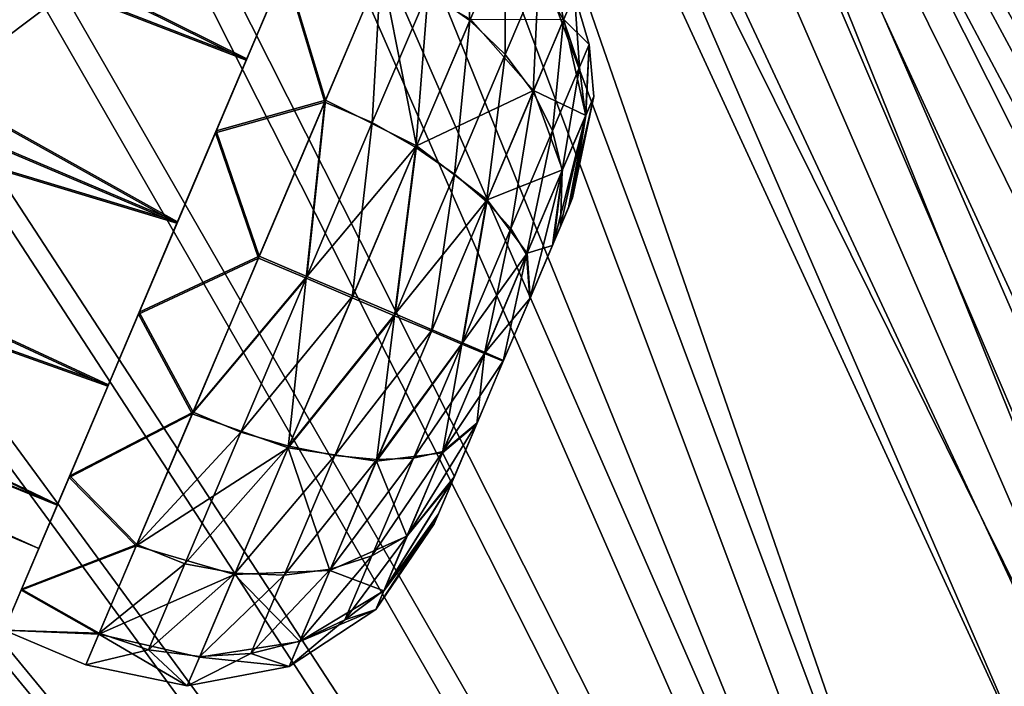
# Model space of a CAD drawing. Header units: metres. Extents: x -904 to 0, y -908 to 0.
# Tile 121 of 154: x -144 to -88, y -205 to -168. Entities that reach past the tile are written whole.
import ezdxf

# ---------------------------------------------------------------- set-up
doc = ezdxf.new("R2010")
doc.units = ezdxf.units.M

msp = doc.modelspace()

# ---------------------------------------------------------------- linework, layer by layer
at = {"layer": 'None012316'}
for points in [[(-194.26532, -138.723145, 1812.802979), (-196.80455, -144.705307, 1817.122925), (-130.988586, -170.090027, 1815.971558)], [(-194.238892, -138.660889, 1784.518921), (-130.956253, -170.01384, 1781.330688), (-196.770035, -144.623993, 1780.167969)], [(-194.26532, -138.723145, 1812.802979), (-130.988586, -170.090027, 1815.971558), (-128.12146, -163.335358, 1808.668579)], [(-128.102783, -163.291367, 1788.668579), (-130.956253, -170.01384, 1781.330688), (-194.238892, -138.660889, 1784.518921)], [(-196.80455, -144.705307, 1817.122925), (-199.796432, -151.75386, 1818.627075), (-134.898331, -179.300964, 1818.627197)], [(-196.770035, -144.623993, 1780.167969), (-134.860992, -179.212982, 1778.627319), (-199.759079, -151.665878, 1778.627319)], [(-196.80455, -144.705307, 1817.122925), (-134.898331, -179.300964, 1818.627197), (-130.988586, -170.090027, 1815.971558)], [(-130.956253, -170.01384, 1781.330688), (-134.860992, -179.212982, 1778.627319), (-196.770035, -144.623993, 1780.167969)], [(-134.860992, -179.212982, 1778.627319), (-202.750961, -158.714447, 1780.13147), (-199.759079, -151.665878, 1778.627319)], [(-199.796432, -151.75386, 1818.627075), (-202.785461, -158.795715, 1817.086426), (-134.898331, -179.300964, 1818.627197)], [(-202.785461, -158.795715, 1817.086426), (-205.316605, -164.758835, 1812.735474), (-138.80307, -188.500122, 1815.923828)], [(-138.770721, -188.423935, 1781.282837), (-205.290207, -164.696625, 1784.451416), (-202.750961, -158.714447, 1780.13147)], [(-134.898331, -179.300964, 1818.627197), (-202.785461, -158.795715, 1817.086426), (-138.80307, -188.500122, 1815.923828)], [(-134.860992, -179.212982, 1778.627319), (-138.770721, -188.423935, 1781.282837), (-202.750961, -158.714447, 1780.13147)], [(-118.663712, -161.324692, 1808.05188), (-120.726036, -166.183319, 1816.010132), (-118.367081, -167.843079, 1815.410278)], [(-116.375923, -163.152115, 1807.726685), (-118.663712, -161.324692, 1808.05188), (-118.367081, -167.843079, 1815.410278)], [(-130.988586, -170.090027, 1815.971558), (-128.807587, -164.951828, 1818.210205), (-128.12146, -163.335358, 1808.668579)], [(-128.102783, -163.291367, 1788.668579), (-128.771103, -164.86586, 1779.118774), (-130.956253, -170.01384, 1781.330688)], [(-116.375923, -163.152115, 1807.726685), (-118.367081, -167.843079, 1815.410278), (-116.364288, -169.764496, 1814.434326)], [(-114.488914, -165.346329, 1807.19751), (-116.375923, -163.152115, 1807.726685), (-116.364288, -169.764496, 1814.434326)], [(-113.824844, -163.782349, 1798.680908), (-114.488914, -165.346329, 1807.19751), (-113.070839, -167.820358, 1806.486572)], [(-112.462166, -166.386398, 1798.676392), (-113.824844, -163.782349, 1798.680908), (-113.070839, -167.820358, 1806.486572)], [(-205.316605, -164.758835, 1812.735474), (-207.004517, -168.735352, 1806.236694), (-141.65654, -195.22258, 1808.585815)], [(-141.637863, -195.178589, 1788.585815), (-206.990234, -168.701691, 1790.929443), (-205.290207, -164.696625, 1784.451416)], [(-138.80307, -188.500122, 1815.923828), (-205.316605, -164.758835, 1812.735474), (-141.65654, -195.22258, 1808.585815)], [(-138.770721, -188.423935, 1781.282837), (-141.637863, -195.178589, 1788.585815), (-205.290207, -164.696625, 1784.451416)], [(-132.728806, -174.189789, 1823.013672), (-128.807587, -164.951828, 1818.210205), (-130.988586, -170.090027, 1815.971558)], [(-128.807587, -164.951828, 1818.210205), (-132.728806, -174.189789, 1823.013672), (-126.560593, -172.454849, 1821.746948)], [(-128.771103, -164.86586, 1779.118774), (-132.683289, -174.082581, 1774.267334), (-130.956253, -170.01384, 1781.330688)], [(-126.517464, -172.353256, 1775.553101), (-132.683289, -174.082581, 1774.267334), (-128.771103, -164.86586, 1779.118774)], [(-123.386536, -164.977112, 1816.347046), (-128.807587, -164.951828, 1818.210205), (-126.560593, -172.454849, 1821.746948)], [(-123.353523, -164.899338, 1780.991821), (-126.517464, -172.353256, 1775.553101), (-128.771103, -164.86586, 1779.118774)], [(-123.879539, -173.61264, 1821.387207), (-123.386536, -164.977112, 1816.347046), (-126.560593, -172.454849, 1821.746948)], [(-126.517464, -172.353256, 1775.553101), (-123.353523, -164.899338, 1780.991821), (-121.370773, -174.919464, 1776.696655)], [(-120.726036, -166.183319, 1816.010132), (-123.386536, -164.977112, 1816.347046), (-123.879539, -173.61264, 1821.387207)], [(-123.353523, -164.899338, 1780.991821), (-118.335815, -167.769424, 1781.925293), (-121.370773, -174.919464, 1776.696655)], [(-114.488914, -165.346329, 1807.19751), (-116.364288, -169.764496, 1814.434326), (-114.790627, -171.871994, 1813.123047)], [(-113.070839, -167.820358, 1806.486572), (-114.488914, -165.346329, 1807.19751), (-114.790627, -171.871994, 1813.123047)], [(-120.726036, -166.183319, 1816.010132), (-123.879539, -173.61264, 1821.387207), (-121.411766, -175.016037, 1820.601807)], [(-118.367081, -167.843079, 1815.410278), (-120.726036, -166.183319, 1816.010132), (-121.411766, -175.016037, 1820.601807)], [(-112.462166, -166.386398, 1798.676392), (-113.070839, -167.820358, 1806.486572), (-112.175423, -170.482056, 1805.619995)], [(-112.462166, -166.386398, 1798.676392), (-111.63343, -169.206161, 1798.671021), (-113.056252, -167.78598, 1790.859009)], [(-111.63343, -169.206161, 1798.671021), (-112.462166, -166.386398, 1798.676392), (-112.175423, -170.482056, 1805.619995)], [(-118.367081, -167.843079, 1815.410278), (-121.411766, -175.016037, 1820.601807), (-119.231918, -176.52034, 1819.323975)], [(-121.370773, -174.919464, 1776.696655), (-118.335815, -167.769424, 1781.925293), (-114.763626, -171.80838, 1784.20166)], [(-116.364288, -169.764496, 1814.434326), (-118.367081, -167.843079, 1815.410278), (-119.231918, -176.52034, 1819.323975)], [(-114.763626, -171.80838, 1784.20166), (-118.335815, -167.769424, 1781.925293), (-113.056252, -167.78598, 1790.859009)], [(-113.070839, -167.820358, 1806.486572), (-114.790627, -171.871994, 1813.123047), (-113.705597, -174.086975, 1811.52478)], [(-113.056252, -167.78598, 1790.859009), (-111.824242, -173.205444, 1792.693481), (-114.763626, -171.80838, 1784.20166)], [(-112.175423, -170.482056, 1805.619995), (-113.070839, -167.820358, 1806.486572), (-113.705597, -174.086975, 1811.52478)], [(-113.056252, -167.78598, 1790.859009), (-111.63343, -169.206161, 1798.671021), (-111.824242, -173.205444, 1792.693481)], [(-142.694138, -197.667068, 1798.579468), (-207.592239, -170.119965, 1798.579468), (-206.990234, -168.701691, 1790.929443)], [(-207.004517, -168.735352, 1806.236694), (-207.592239, -170.119965, 1798.579468), (-142.694138, -197.667068, 1798.579468)], [(-141.65654, -195.22258, 1808.585815), (-207.004517, -168.735352, 1806.236694), (-142.694138, -197.667068, 1798.579468)], [(-141.637863, -195.178589, 1788.585815), (-142.694138, -197.667068, 1798.579468), (-206.990234, -168.701691, 1790.929443)], [(-111.63343, -169.206161, 1798.671021), (-112.175423, -170.482056, 1805.619995), (-111.835388, -173.231705, 1804.630493)], [(-111.370461, -172.136734, 1798.664795), (-111.63343, -169.206161, 1798.671021), (-111.835388, -173.231705, 1804.630493)], [(-111.63343, -169.206161, 1798.671021), (-111.370461, -172.136734, 1798.664795), (-111.824242, -173.205444, 1792.693481)], [(-134.898331, -179.300964, 1818.627197), (-132.728806, -174.189789, 1823.013672), (-130.988586, -170.090027, 1815.971558)], [(-130.956253, -170.01384, 1781.330688), (-132.683289, -174.082581, 1774.267334), (-134.860992, -179.212982, 1778.627319)], [(-116.364288, -169.764496, 1814.434326), (-119.231918, -176.52034, 1819.323975), (-117.420357, -178.067368, 1817.606934)], [(-114.790627, -171.871994, 1813.123047), (-116.364288, -169.764496, 1814.434326), (-117.420357, -178.067368, 1817.606934)], [(-112.175423, -170.482056, 1805.619995), (-113.705597, -174.086975, 1811.52478), (-113.14904, -176.326523, 1809.699707)], [(-111.835388, -173.231705, 1804.630493), (-112.175423, -170.482056, 1805.619995), (-113.14904, -176.326523, 1809.699707)], [(-117.384956, -177.983963, 1779.685547), (-121.370773, -174.919464, 1776.696655), (-114.763626, -171.80838, 1784.20166)], [(-114.790627, -171.871994, 1813.123047), (-117.420357, -178.067368, 1817.606934), (-116.04538, -179.599258, 1815.514282)], [(-114.763626, -171.80838, 1784.20166), (-113.12841, -176.277939, 1787.608276), (-117.384956, -177.983963, 1779.685547)], [(-113.705597, -174.086975, 1811.52478), (-114.790627, -171.871994, 1813.123047), (-116.04538, -179.599258, 1815.514282)], [(-111.824242, -173.205444, 1792.693481), (-113.12841, -176.277939, 1787.608276), (-114.763626, -171.80838, 1784.20166)], [(-112.562271, -177.86644, 1798.651123), (-111.370461, -172.136734, 1798.664795), (-112.802734, -178.432953, 1802.081299)], [(-111.370461, -172.136734, 1798.664795), (-111.835388, -173.231705, 1804.630493), (-112.802734, -178.432953, 1802.081299)], [(-111.370461, -172.136734, 1798.664795), (-112.562271, -177.86644, 1798.651123), (-111.824242, -173.205444, 1792.693481)], [(-126.560593, -172.454849, 1821.746948), (-132.728806, -174.189789, 1823.013672), (-130.300461, -181.265594, 1823.627197)], [(-126.517464, -172.353256, 1775.553101), (-130.253784, -181.155624, 1773.627319), (-132.683289, -174.082581, 1774.267334)], [(-126.560593, -172.454849, 1821.746948), (-130.300461, -181.265594, 1823.627197), (-127.61203, -182.405991, 1823.338013)], [(-127.565887, -182.297287, 1773.916382), (-130.253784, -181.155624, 1773.627319), (-126.517464, -172.353256, 1775.553101)], [(-127.61203, -182.405991, 1823.338013), (-123.879539, -173.61264, 1821.387207), (-126.560593, -172.454849, 1821.746948)], [(-121.370773, -174.919464, 1776.696655), (-127.565887, -182.297287, 1773.916382), (-126.517464, -172.353256, 1775.553101)], [(-112.562271, -177.86644, 1798.651123), (-113.623726, -180.367111, 1791.775024), (-111.824242, -173.205444, 1792.693481)], [(-111.824242, -173.205444, 1792.693481), (-113.623726, -180.367111, 1791.775024), (-113.12841, -176.277939, 1787.608276)], [(-112.802734, -178.432953, 1802.081299), (-111.835388, -173.231705, 1804.630493), (-113.242302, -179.468521, 1804.264648)], [(-111.835388, -173.231705, 1804.630493), (-113.14904, -176.326523, 1809.699707), (-113.242302, -179.468521, 1804.264648)], [(-125.01545, -183.505936, 1822.485352), (-123.879539, -173.61264, 1821.387207), (-127.61203, -182.405991, 1823.338013)], [(-121.411766, -175.016037, 1820.601807), (-123.879539, -173.61264, 1821.387207), (-125.01545, -183.505936, 1822.485352)], [(-137.076019, -184.431366, 1822.987061), (-132.728806, -174.189789, 1823.013672), (-134.898331, -179.300964, 1818.627197)], [(-132.728806, -174.189789, 1823.013672), (-137.076019, -184.431366, 1822.987061), (-130.300461, -181.265594, 1823.627197)], [(-132.683289, -174.082581, 1774.267334), (-137.030518, -184.324158, 1774.240845), (-134.860992, -179.212982, 1778.627319)], [(-130.253784, -181.155624, 1773.627319), (-137.030518, -184.324158, 1774.240845), (-132.683289, -174.082581, 1774.267334)], [(-113.705597, -174.086975, 1811.52478), (-116.04538, -179.599258, 1815.514282), (-115.157745, -181.058823, 1813.124756)], [(-113.14904, -176.326523, 1809.699707), (-113.705597, -174.086975, 1811.52478), (-115.157745, -181.058823, 1813.124756)], [(-124.970901, -183.400986, 1774.769043), (-127.565887, -182.297287, 1773.916382), (-121.370773, -174.919464, 1776.696655)], [(-121.411766, -175.016037, 1820.601807), (-125.01545, -183.505936, 1822.485352), (-122.626053, -184.516556, 1821.098022)], [(-122.584091, -184.417709, 1776.156494), (-124.970901, -183.400986, 1774.769043), (-121.370773, -174.919464, 1776.696655)], [(-119.231918, -176.52034, 1819.323975), (-121.411766, -175.016037, 1820.601807), (-122.626053, -184.516556, 1821.098022)], [(-122.584091, -184.417709, 1776.156494), (-121.370773, -174.919464, 1776.696655), (-117.384956, -177.983963, 1779.685547)], [(-119.231918, -176.52034, 1819.323975), (-122.626053, -184.516556, 1821.098022), (-120.532906, -185.400192, 1819.233765)], [(-117.420357, -178.067368, 1817.606934), (-119.231918, -176.52034, 1819.323975), (-120.532906, -185.400192, 1819.233765)], [(-113.12841, -176.277939, 1787.608276), (-115.130699, -180.995117, 1784.158691), (-117.384956, -177.983963, 1779.685547)], [(-115.157745, -181.058823, 1813.124756), (-114.982857, -183.569092, 1807.875122), (-113.14904, -176.326523, 1809.699707)], [(-113.12841, -176.277939, 1787.608276), (-113.700073, -180.546982, 1791.57312), (-115.130699, -180.995117, 1784.158691)], [(-113.14904, -176.326523, 1809.699707), (-114.982857, -183.569092, 1807.875122), (-113.636551, -180.397324, 1805.51416)], [(-113.623726, -180.367111, 1791.775024), (-113.700073, -180.546982, 1791.57312), (-113.12841, -176.277939, 1787.608276)], [(-113.242302, -179.468521, 1804.264648), (-113.14904, -176.326523, 1809.699707), (-113.636551, -180.397324, 1805.51416)], [(-112.562271, -177.86644, 1798.651123), (-112.802734, -178.432953, 1802.081299), (-113.623726, -180.367111, 1791.775024)], [(-120.494431, -185.309555, 1778.02063), (-122.584091, -184.417709, 1776.156494), (-117.384956, -177.983963, 1779.685547)], [(-117.420357, -178.067368, 1817.606934), (-120.532906, -185.400192, 1819.233765), (-118.814751, -186.123596, 1816.961792)], [(-120.494431, -185.309555, 1778.02063), (-117.384956, -177.983963, 1779.685547), (-118.780518, -186.042938, 1780.292725)], [(-116.04538, -179.599258, 1815.514282), (-117.420357, -178.067368, 1817.606934), (-118.814751, -186.123596, 1816.961792)], [(-117.384956, -177.983963, 1779.685547), (-115.130699, -180.995117, 1784.158691), (-118.780518, -186.042938, 1780.292725)], [(-112.802734, -178.432953, 1802.081299), (-113.242302, -179.468521, 1804.264648), (-113.623726, -180.367111, 1791.775024)], [(-138.80307, -188.500122, 1815.923828), (-137.076019, -184.431366, 1822.987061), (-134.898331, -179.300964, 1818.627197)], [(-134.860992, -179.212982, 1778.627319), (-137.030518, -184.324158, 1774.240845), (-138.770721, -188.423935, 1781.282837)], [(-113.623726, -180.367111, 1791.775024), (-113.242302, -179.468521, 1804.264648), (-113.636551, -180.397324, 1805.51416)], [(-116.04538, -179.599258, 1815.514282), (-118.814751, -186.123596, 1816.961792), (-117.535248, -186.659973, 1814.367432)], [(-115.157745, -181.058823, 1813.124756), (-116.04538, -179.599258, 1815.514282), (-117.535248, -186.659973, 1814.367432)], [(-113.700073, -180.546982, 1791.57312), (-114.965607, -183.528442, 1789.397583), (-115.130699, -180.995117, 1784.158691)], [(-113.636551, -180.397324, 1805.51416), (-114.982857, -183.569092, 1807.875122), (-113.700073, -180.546982, 1791.57312)], [(-113.700073, -180.546982, 1791.57312), (-114.982857, -183.569092, 1807.875122), (-114.965607, -183.528442, 1789.397583)], [(-113.623726, -180.367111, 1791.775024), (-113.636551, -180.397324, 1805.51416), (-113.700073, -180.546982, 1791.57312)], [(-130.253784, -181.155624, 1773.627319), (-133.993652, -189.966354, 1775.507446), (-137.030518, -184.324158, 1774.240845)], [(-133.993652, -189.966354, 1775.507446), (-130.253784, -181.155624, 1773.627319), (-127.565887, -182.297287, 1773.916382)], [(-118.780518, -186.042938, 1780.292725), (-115.130699, -180.995117, 1784.158691), (-117.505859, -186.590729, 1782.886963)], [(-117.535248, -186.659973, 1814.367432), (-116.478844, -187.093475, 1808.627197), (-115.157745, -181.058823, 1813.124756)], [(-115.130699, -180.995117, 1784.158691), (-114.965607, -183.528442, 1789.397583), (-117.505859, -186.590729, 1782.886963)], [(-116.478844, -187.093475, 1808.627197), (-114.982857, -183.569092, 1807.875122), (-115.157745, -181.058823, 1813.124756)], [(-130.300461, -181.265594, 1823.627197), (-137.076019, -184.431366, 1822.987061), (-134.036774, -190.067947, 1821.701294)], [(-130.300461, -181.265594, 1823.627197), (-134.036774, -190.067947, 1821.701294), (-127.61203, -182.405991, 1823.338013)], [(-131.29837, -191.090637, 1775.867188), (-133.993652, -189.966354, 1775.507446), (-127.565887, -182.297287, 1773.916382)], [(-127.565887, -182.297287, 1773.916382), (-124.970901, -183.400986, 1774.769043), (-131.29837, -191.090637, 1775.867188)], [(-127.61203, -182.405991, 1823.338013), (-134.036774, -190.067947, 1821.701294), (-128.615585, -191.987457, 1820.557739)], [(-128.615585, -191.987457, 1820.557739), (-125.01545, -183.505936, 1822.485352), (-127.61203, -182.405991, 1823.338013)], [(-131.29837, -191.090637, 1775.867188), (-124.970901, -183.400986, 1774.769043), (-128.574585, -191.8909, 1776.652588)], [(-128.574585, -191.8909, 1776.652588), (-124.970901, -183.400986, 1774.769043), (-122.584091, -184.417709, 1776.156494)], [(-122.626053, -184.516556, 1821.098022), (-125.01545, -183.505936, 1822.485352), (-128.615585, -191.987457, 1820.557739)], [(-114.965607, -183.528442, 1789.397583), (-116.460175, -187.049484, 1788.627197), (-117.505859, -186.590729, 1782.886963)], [(-114.982857, -183.569092, 1807.875122), (-116.478844, -187.093475, 1808.627197), (-116.460175, -187.049484, 1788.627197)], [(-114.982857, -183.569092, 1807.875122), (-116.460175, -187.049484, 1788.627197), (-114.965607, -183.528442, 1789.397583)], [(-140.98822, -193.648102, 1818.135742), (-137.076019, -184.431366, 1822.987061), (-138.80307, -188.500122, 1815.923828)], [(-137.076019, -184.431366, 1822.987061), (-140.98822, -193.648102, 1818.135742), (-134.036774, -190.067947, 1821.701294)], [(-137.030518, -184.324158, 1774.240845), (-140.951721, -193.562119, 1779.044189), (-138.770721, -188.423935, 1781.282837)], [(-133.993652, -189.966354, 1775.507446), (-140.951721, -193.562119, 1779.044189), (-137.030518, -184.324158, 1774.240845)], [(-123.64238, -192.725784, 1817.568848), (-122.626053, -184.516556, 1821.098022), (-128.615585, -191.987457, 1820.557739)], [(-125.978226, -192.413925, 1777.93042), (-128.574585, -191.8909, 1776.652588), (-122.584091, -184.417709, 1776.156494)], [(-125.978226, -192.413925, 1777.93042), (-122.584091, -184.417709, 1776.156494), (-120.494431, -185.309555, 1778.02063)], [(-120.532906, -185.400192, 1819.233765), (-122.626053, -184.516556, 1821.098022), (-123.64238, -192.725784, 1817.568848)], [(-123.606972, -192.64238, 1779.647461), (-125.978226, -192.413925, 1777.93042), (-120.494431, -185.309555, 1778.02063)], [(-118.814751, -186.123596, 1816.961792), (-120.532906, -185.400192, 1819.233765), (-123.64238, -192.725784, 1817.568848)], [(-120.494431, -185.309555, 1778.02063), (-118.780518, -186.042938, 1780.292725), (-123.606972, -192.64238, 1779.647461)], [(-118.814751, -186.123596, 1816.961792), (-123.64238, -192.725784, 1817.568848), (-119.9104, -192.255585, 1813.095703)], [(-118.780518, -186.042938, 1780.292725), (-121.549881, -192.567276, 1781.740112), (-123.606972, -192.64238, 1779.647461)], [(-118.780518, -186.042938, 1780.292725), (-117.505859, -186.590729, 1782.886963), (-121.549881, -192.567276, 1781.740112)], [(-117.535248, -186.659973, 1814.367432), (-118.814751, -186.123596, 1816.961792), (-119.9104, -192.255585, 1813.095703)], [(-121.549881, -192.567276, 1781.740112), (-117.505859, -186.590729, 1782.886963), (-119.883362, -192.191879, 1784.129639)], [(-119.9104, -192.255585, 1813.095703), (-117.973412, -190.614517, 1807.856812), (-117.535248, -186.659973, 1814.367432)], [(-117.505859, -186.590729, 1782.886963), (-116.460175, -187.049484, 1788.627197), (-119.883362, -192.191879, 1784.129639)], [(-117.973412, -190.614517, 1807.856812), (-116.478844, -187.093475, 1808.627197), (-117.535248, -186.659973, 1814.367432)], [(-116.460175, -187.049484, 1788.627197), (-117.956161, -190.573883, 1789.379395), (-119.883362, -192.191879, 1784.129639)], [(-116.478844, -187.093475, 1808.627197), (-117.973412, -190.614517, 1807.856812), (-117.956161, -190.573883, 1789.379395)], [(-116.478844, -187.093475, 1808.627197), (-117.956161, -190.573883, 1789.379395), (-116.460175, -187.049484, 1788.627197)], [(-138.770721, -188.423935, 1781.282837), (-140.951721, -193.562119, 1779.044189), (-141.637863, -195.178589, 1788.585815)], [(-141.65654, -195.22258, 1808.585815), (-140.98822, -193.648102, 1818.135742), (-138.80307, -188.500122, 1815.923828)], [(-134.036774, -190.067947, 1821.701294), (-140.98822, -193.648102, 1818.135742), (-137.200714, -197.521866, 1816.262573)], [(-133.993652, -189.966354, 1775.507446), (-137.167709, -197.444107, 1780.907349), (-140.951721, -193.562119, 1779.044189)], [(-134.036774, -190.067947, 1821.701294), (-137.200714, -197.521866, 1816.262573), (-128.615585, -191.987457, 1820.557739)], [(-137.167709, -197.444107, 1780.907349), (-133.993652, -189.966354, 1775.507446), (-131.29837, -191.090637, 1775.867188)], [(-119.883362, -192.191879, 1784.129639), (-117.956161, -190.573883, 1789.379395), (-121.892067, -196.924179, 1787.554688)], [(-117.956161, -190.573883, 1789.379395), (-119.302467, -193.745636, 1791.740234), (-121.892067, -196.924179, 1787.554688)], [(-119.238945, -193.595978, 1805.681396), (-117.973412, -190.614517, 1807.856812), (-119.9104, -192.255585, 1813.095703)], [(-117.973412, -190.614517, 1807.856812), (-119.302467, -193.745636, 1791.740234), (-117.956161, -190.573883, 1789.379395)], [(-117.973412, -190.614517, 1807.856812), (-119.238945, -193.595978, 1805.681396), (-119.302467, -193.745636, 1791.740234)], [(-134.451874, -198.519958, 1781.244263), (-137.167709, -197.444107, 1780.907349), (-131.29837, -191.090637, 1775.867188)], [(-134.451874, -198.519958, 1781.244263), (-131.29837, -191.090637, 1775.867188), (-128.574585, -191.8909, 1776.652588)], [(-128.615585, -191.987457, 1820.557739), (-137.200714, -197.521866, 1816.262573), (-131.650543, -199.137497, 1815.329102)], [(-131.619278, -199.063858, 1781.844116), (-134.451874, -198.519958, 1781.244263), (-128.574585, -191.8909, 1776.652588)], [(-128.615585, -191.987457, 1820.557739), (-131.650543, -199.137497, 1815.329102), (-126.263702, -198.901352, 1813.052856)], [(-131.619278, -199.063858, 1781.844116), (-128.574585, -191.8909, 1776.652588), (-125.978226, -192.413925, 1777.93042)], [(-123.64238, -192.725784, 1817.568848), (-128.615585, -191.987457, 1820.557739), (-126.263702, -198.901352, 1813.052856)], [(-123.889664, -198.079575, 1785.729736), (-121.549881, -192.567276, 1781.740112), (-119.883362, -192.191879, 1784.129639)], [(-121.892067, -196.924179, 1787.554688), (-123.889664, -198.079575, 1785.729736), (-119.883362, -192.191879, 1784.129639)], [(-119.9104, -192.255585, 1813.095703), (-123.64238, -192.725784, 1817.568848), (-121.912689, -196.972763, 1809.646118)], [(-121.912689, -196.972763, 1809.646118), (-119.238945, -193.595978, 1805.681396), (-119.9104, -192.255585, 1813.095703)], [(-128.845856, -199.169769, 1782.820068), (-131.619278, -199.063858, 1781.844116), (-125.978226, -192.413925, 1777.93042)], [(-128.845856, -199.169769, 1782.820068), (-125.978226, -192.413925, 1777.93042), (-123.606972, -192.64238, 1779.647461)], [(-126.236702, -198.837738, 1784.13147), (-128.845856, -199.169769, 1782.820068), (-123.606972, -192.64238, 1779.647461)], [(-123.64238, -192.725784, 1817.568848), (-126.263702, -198.901352, 1813.052856), (-121.912689, -196.972763, 1809.646118)], [(-123.606972, -192.64238, 1779.647461), (-121.549881, -192.567276, 1781.740112), (-126.236702, -198.837738, 1784.13147)], [(-121.549881, -192.567276, 1781.740112), (-123.889664, -198.079575, 1785.729736), (-126.236702, -198.837738, 1784.13147)], [(-143.690536, -200.014481, 1809.42041), (-140.98822, -193.648102, 1818.135742), (-141.65654, -195.22258, 1808.585815)], [(-140.98822, -193.648102, 1818.135742), (-143.690536, -200.014481, 1809.42041), (-137.200714, -197.521866, 1816.262573)], [(-140.951721, -193.562119, 1779.044189), (-143.670288, -199.966766, 1787.726318), (-141.637863, -195.178589, 1788.585815)], [(-137.167709, -197.444107, 1780.907349), (-143.670288, -199.966766, 1787.726318), (-140.951721, -193.562119, 1779.044189)], [(-120.376755, -196.276535, 1798.603271), (-119.3153, -193.775864, 1805.47937), (-123.216866, -200.045258, 1804.560913)], [(-123.216866, -200.045258, 1804.560913), (-119.3153, -193.775864, 1805.47937), (-121.912689, -196.972763, 1809.646118)], [(-121.892067, -196.924179, 1787.554688), (-119.302467, -193.745636, 1791.740234), (-123.205719, -200.018997, 1792.623901)], [(-119.302467, -193.745636, 1791.740234), (-120.136284, -195.710007, 1795.173096), (-123.205719, -200.018997, 1792.623901)], [(-119.3153, -193.775864, 1805.47937), (-119.238945, -193.595978, 1805.681396), (-121.912689, -196.972763, 1809.646118)], [(-119.3153, -193.775864, 1805.47937), (-120.376755, -196.276535, 1798.603271), (-120.136284, -195.710007, 1795.173096)], [(-119.302467, -193.745636, 1791.740234), (-119.3153, -193.775864, 1805.47937), (-120.136284, -195.710007, 1795.173096)], [(-119.238945, -193.595978, 1805.681396), (-119.3153, -193.775864, 1805.47937), (-119.302467, -193.745636, 1791.740234)], [(-142.694138, -197.667068, 1798.579468), (-143.690536, -200.014481, 1809.42041), (-141.65654, -195.22258, 1808.585815)], [(-141.637863, -195.178589, 1788.585815), (-143.670288, -199.966766, 1787.726318), (-142.694138, -197.667068, 1798.579468)], [(-123.205719, -200.018997, 1792.623901), (-120.136284, -195.710007, 1795.173096), (-123.670395, -201.114075, 1798.5896)], [(-120.136284, -195.710007, 1795.173096), (-120.376755, -196.276535, 1798.603271), (-123.670395, -201.114075, 1798.5896)], [(-123.670395, -201.114075, 1798.5896), (-120.376755, -196.276535, 1798.603271), (-123.216866, -200.045258, 1804.560913)], [(-121.912689, -196.972763, 1809.646118), (-126.263702, -198.901352, 1813.052856), (-123.216866, -200.045258, 1804.560913)], [(-123.205719, -200.018997, 1792.623901), (-125.419838, -201.684479, 1791.634399), (-121.892067, -196.924179, 1787.554688)], [(-125.419838, -201.684479, 1791.634399), (-123.889664, -198.079575, 1785.729736), (-121.892067, -196.924179, 1787.554688)], [(-143.670288, -199.966766, 1787.726318), (-144.647766, -202.269592, 1798.567505), (-142.694138, -197.667068, 1798.579468)], [(-142.694138, -197.667068, 1798.579468), (-144.647766, -202.269592, 1798.567505), (-143.690536, -200.014481, 1809.42041)], [(-137.200714, -197.521866, 1816.262573), (-143.690536, -200.014481, 1809.42041), (-139.310608, -202.492538, 1808.139038)], [(-137.167709, -197.444107, 1780.907349), (-139.29274, -202.450455, 1789.005005), (-143.670288, -199.966766, 1787.726318)], [(-137.200714, -197.521866, 1816.262573), (-139.310608, -202.492538, 1808.139038), (-131.650543, -199.137497, 1815.329102)], [(-139.29274, -202.450455, 1789.005005), (-137.167709, -197.444107, 1780.907349), (-134.451874, -198.519958, 1781.244263)], [(-126.236702, -198.837738, 1784.13147), (-123.889664, -198.079575, 1785.729736), (-127.95649, -202.889389, 1790.767822)], [(-123.889664, -198.079575, 1785.729736), (-125.419838, -201.684479, 1791.634399), (-127.95649, -202.889389, 1790.767822)], [(-136.514206, -203.378586, 1789.202515), (-139.29274, -202.450455, 1789.005005), (-134.451874, -198.519958, 1781.244263)], [(-136.514206, -203.378586, 1789.202515), (-134.451874, -198.519958, 1781.244263), (-131.619278, -199.063858, 1781.844116)], [(-126.263702, -198.901352, 1813.052856), (-131.650543, -199.137497, 1815.329102), (-127.971085, -202.923752, 1806.395386)], [(-127.95649, -202.889389, 1790.767822), (-130.721237, -203.587952, 1790.056885), (-126.236702, -198.837738, 1784.13147)], [(-130.721237, -203.587952, 1790.056885), (-128.845856, -199.169769, 1782.820068), (-126.236702, -198.837738, 1784.13147)], [(-126.263702, -198.901352, 1813.052856), (-127.971085, -202.923752, 1806.395386), (-123.216866, -200.045258, 1804.560913)], [(-131.650543, -199.137497, 1815.329102), (-139.310608, -202.492538, 1808.139038), (-133.627319, -203.794601, 1807.621216)], [(-133.610428, -203.754807, 1789.52771), (-136.514206, -203.378586, 1789.202515), (-131.619278, -199.063858, 1781.844116)], [(-131.650543, -199.137497, 1815.329102), (-133.627319, -203.794601, 1807.621216), (-127.971085, -202.923752, 1806.395386)], [(-133.610428, -203.754807, 1789.52771), (-131.619278, -199.063858, 1781.844116), (-128.845856, -199.169769, 1782.820068)], [(-130.721237, -203.587952, 1790.056885), (-133.610428, -203.754807, 1789.52771), (-128.845856, -199.169769, 1782.820068)], [(-139.29274, -202.450455, 1789.005005), (-144.647766, -202.269592, 1798.567505), (-143.670288, -199.966766, 1787.726318)], [(-143.690536, -200.014481, 1809.42041), (-144.647766, -202.269592, 1798.567505), (-139.310608, -202.492538, 1808.139038)], [(-123.216866, -200.045258, 1804.560913), (-127.971085, -202.923752, 1806.395386), (-123.670395, -201.114075, 1798.5896)], [(-123.205719, -200.018997, 1792.623901), (-123.670395, -201.114075, 1798.5896), (-125.419838, -201.684479, 1791.634399)], [(-127.971085, -202.923752, 1806.395386), (-128.565155, -204.323349, 1798.578003), (-123.670395, -201.114075, 1798.5896)], [(-123.670395, -201.114075, 1798.5896), (-128.565155, -204.323349, 1798.578003), (-125.419838, -201.684479, 1791.634399)], [(-125.419838, -201.684479, 1791.634399), (-128.565155, -204.323349, 1798.578003), (-127.95649, -202.889389, 1790.767822)], [(-139.29274, -202.450455, 1789.005005), (-140.045227, -204.223221, 1798.567505), (-144.647766, -202.269592, 1798.567505)], [(-139.310608, -202.492538, 1808.139038), (-144.647766, -202.269592, 1798.567505), (-140.045227, -204.223221, 1798.567505)], [(-136.514206, -203.378586, 1789.202515), (-140.045227, -204.223221, 1798.567505), (-139.29274, -202.450455, 1789.005005)], [(-139.310608, -202.492538, 1808.139038), (-140.045227, -204.223221, 1798.567505), (-134.315506, -205.415039, 1798.57019)], [(-139.310608, -202.492538, 1808.139038), (-134.315506, -205.415039, 1798.57019), (-133.627319, -203.794601, 1807.621216)], [(-128.565155, -204.323349, 1798.578003), (-130.721237, -203.587952, 1790.056885), (-127.95649, -202.889389, 1790.767822)], [(-134.315506, -205.415039, 1798.57019), (-140.045227, -204.223221, 1798.567505), (-136.514206, -203.378586, 1789.202515)], [(-133.610428, -203.754807, 1789.52771), (-134.315506, -205.415039, 1798.57019), (-136.514206, -203.378586, 1789.202515)], [(-133.627319, -203.794601, 1807.621216), (-128.565155, -204.323349, 1798.578003), (-127.971085, -202.923752, 1806.395386)], [(-128.565155, -204.323349, 1798.578003), (-134.315506, -205.415039, 1798.57019), (-130.721237, -203.587952, 1790.056885)], [(-134.315506, -205.415039, 1798.57019), (-133.610428, -203.754807, 1789.52771), (-130.721237, -203.587952, 1790.056885)], [(-133.627319, -203.794601, 1807.621216), (-134.315506, -205.415039, 1798.57019), (-128.565155, -204.323349, 1798.578003)]]:
    msp.add_3dface(points, dxfattribs=at)
at = {"layer": 'None012346'}
for points in [[(-264.332214, -57.531643, 123.974747), (-243.170029, -56.729248, 123.995758), (-63.008152, -302.295593, 117.565376)], [(-63.008152, -302.295593, 117.565376), (-243.170029, -56.729248, 123.995758), (-222.050903, -58.298695, 123.954659)], [(-297.830109, -60.486073, 123.897385), (-264.332214, -57.531643, 123.974747), (-63.008152, -302.295593, 117.565376)], [(-222.050903, -58.298695, 123.954659), (-201.240021, -62.22023, 123.851974), (-63.008152, -302.295593, 117.565376)], [(-65.261642, -300.990356, 120.600586), (-242.291733, -59.376686, 126.92746), (-262.718689, -60.035652, 126.910202)], [(-221.537735, -60.995937, 126.885056), (-242.291733, -59.376686, 126.92746), (-65.261642, -300.990356, 120.600586)], [(-63.008152, -302.295593, 117.565376), (-331.364288, -63.040817, 123.830482), (-297.830109, -60.486073, 123.897385)], [(-262.718689, -60.035652, 126.910202), (-296.668427, -62.81105, 126.837532), (-65.261642, -300.990356, 120.600586)], [(-201.261032, -64.869583, 126.783623), (-221.537735, -60.995937, 126.885056), (-65.261642, -300.990356, 120.600586)], [(-201.240021, -62.22023, 123.851974), (-180.998627, -68.444519, 123.68898), (-63.008152, -302.295593, 117.565376)], [(-65.261642, -300.990356, 120.600586), (-296.668427, -62.81105, 126.837532), (-330.762848, -65.236298, 126.774025)], [(-398.51358, -66.948952, 123.728142), (-331.364288, -63.040817, 123.830482), (-63.008152, -302.295593, 117.565376)], [(-65.261642, -300.990356, 120.600586), (-181.641327, -70.920166, 126.625183), (-201.261032, -64.869583, 126.783623)], [(-399.362701, -68.982285, 126.675926), (-65.261642, -300.990356, 120.600586), (-330.762848, -65.236298, 126.774025)], [(-465.701691, -69.252586, 123.667824), (-398.51358, -66.948952, 123.728142), (-69.298546, -367.238312, 115.864792)], [(-398.51358, -66.948952, 123.728142), (-66.409767, -334.739563, 116.715805), (-69.298546, -367.238312, 115.864792)], [(-66.409767, -334.739563, 116.715805), (-398.51358, -66.948952, 123.728142), (-63.008152, -302.295593, 117.565376)], [(-63.008152, -302.295593, 117.565376), (-180.998627, -68.444519, 123.68898), (-161.580826, -76.893288, 123.467743)], [(-71.333969, -367.13382, 118.868553), (-399.362701, -68.982285, 126.675926), (-465.757965, -71.129059, 126.619713)], [(-452.00235, -701.143799, 107.12117), (-465.701691, -69.252586, 123.667824), (-71.672775, -399.771973, 115.012871)], [(-465.701691, -69.252586, 123.667824), (-69.298546, -367.238312, 115.864792), (-71.672775, -399.771973, 115.012871)], [(-71.333969, -367.13382, 118.868553), (-68.556686, -334.277802, 119.72892), (-399.362701, -68.982285, 126.675926)], [(-68.556686, -334.277802, 119.72892), (-65.261642, -300.990356, 120.600586), (-399.362701, -68.982285, 126.675926)], [(-73.59713, -399.498657, 118.021057), (-465.757965, -71.129059, 126.619713), (-452.00235, -703.006531, 110.073418)], [(-73.59713, -399.498657, 118.021057), (-71.333969, -367.13382, 118.868553), (-465.757965, -71.129059, 126.619713)], [(-162.537094, -79.228813, 126.407616), (-181.641327, -70.920166, 126.625183), (-65.261642, -300.990356, 120.600586)], [(-161.580826, -76.893288, 123.467743), (-143.23024, -87.460297, 123.19104), (-63.008152, -302.295593, 117.565376)], [(-153.423279, -84.138039, 126.27906), (-162.537094, -79.228813, 126.407616), (-65.261642, -300.990356, 120.600586)], [(-65.261642, -300.990356, 120.600586), (-144.563904, -89.568611, 126.136856), (-153.423279, -84.138039, 126.27906)], [(-143.23024, -87.460297, 123.19104), (-59.095226, -269.917725, 118.413223), (-63.008152, -302.295593, 117.565376)], [(-59.095226, -269.917725, 118.413223), (-143.23024, -87.460297, 123.19104), (-58.036373, -259.381531, 118.689117)], [(-143.23024, -87.460297, 123.19104), (-126.177071, -100.012726, 122.862343), (-58.036373, -259.381531, 118.689117)], [(-136.558075, -95.093575, 125.99218), (-144.563904, -89.568611, 126.136856), (-65.261642, -300.990356, 120.600586)], [(-61.531395, -267.970581, 121.46524), (-136.558075, -95.093575, 125.99218), (-65.261642, -300.990356, 120.600586)], [(-61.531395, -267.970581, 121.46524), (-60.591732, -257.774933, 121.732216), (-136.558075, -95.093575, 125.99218)], [(-60.591732, -257.774933, 121.732216), (-128.588287, -101.245392, 125.831093), (-136.558075, -95.093575, 125.99218)], [(-58.036373, -259.381531, 118.689117), (-126.177071, -100.012726, 122.862343), (-57.569096, -248.802612, 118.966141)], [(-126.177071, -100.012726, 122.862343), (-57.694866, -238.214127, 119.243408), (-57.569096, -248.802612, 118.966141)], [(-110.635124, -114.392876, 122.485779), (-59.722095, -217.14119, 119.795227), (-126.177071, -100.012726, 122.862343)], [(-59.722095, -217.14119, 119.795227), (-58.41328, -227.649277, 119.520058), (-126.177071, -100.012726, 122.862343)], [(-126.177071, -100.012726, 122.862343), (-58.41328, -227.649277, 119.520058), (-57.694866, -238.214127, 119.243408)], [(-128.588287, -101.245392, 125.831093), (-60.591732, -257.774933, 121.732216), (-121.076744, -107.717308, 125.661613)], [(-60.591732, -257.774933, 121.732216), (-60.209061, -247.536804, 122.000313), (-121.076744, -107.717308, 125.661613)], [(-121.076744, -107.717308, 125.661613), (-60.209061, -247.536804, 122.000313), (-61.154972, -226.743057, 122.544815)], [(-61.154972, -226.743057, 122.544815), (-62.479103, -216.503357, 122.812958), (-121.076744, -107.717308, 125.661613)], [(-62.479103, -216.503357, 122.812958), (-77.438309, -167.19873, 124.104042), (-121.076744, -107.717308, 125.661613)], [(-110.635124, -114.392876, 122.485779), (-96.799194, -130.420166, 122.066093), (-59.722095, -217.14119, 119.795227)], [(-96.799194, -130.420166, 122.066093), (-90.57605, -138.989334, 121.841705), (-59.722095, -217.14119, 119.795227)], [(-59.722095, -217.14119, 119.795227), (-90.57605, -138.989334, 121.841705), (-84.842606, -147.893387, 121.608543)]]:
    msp.add_3dface(points, dxfattribs=at)
at = {"layer": 'None012348'}
for points in [[(-144.763199, -168.986267, 1958.627197), (-145.587128, -166.858154, 1953.325195), (-89.488159, -127.33297, 1958.627197)], [(-144.763199, -168.986267, 1358.627197), (-145.587128, -166.858154, 1353.325195), (-89.488159, -127.33297, 1358.627197)], [(-144.763199, -168.986267, 1958.627197), (-89.488159, -127.33297, 1958.627197), (-145.279541, -167.577972, 1963.039795)], [(-144.763199, -168.986267, 1358.627197), (-89.488159, -127.33297, 1358.627197), (-145.279541, -167.577972, 1363.039795)]]:
    msp.add_3dface(points, dxfattribs=at)

doc.saveas('drawing.dxf')
